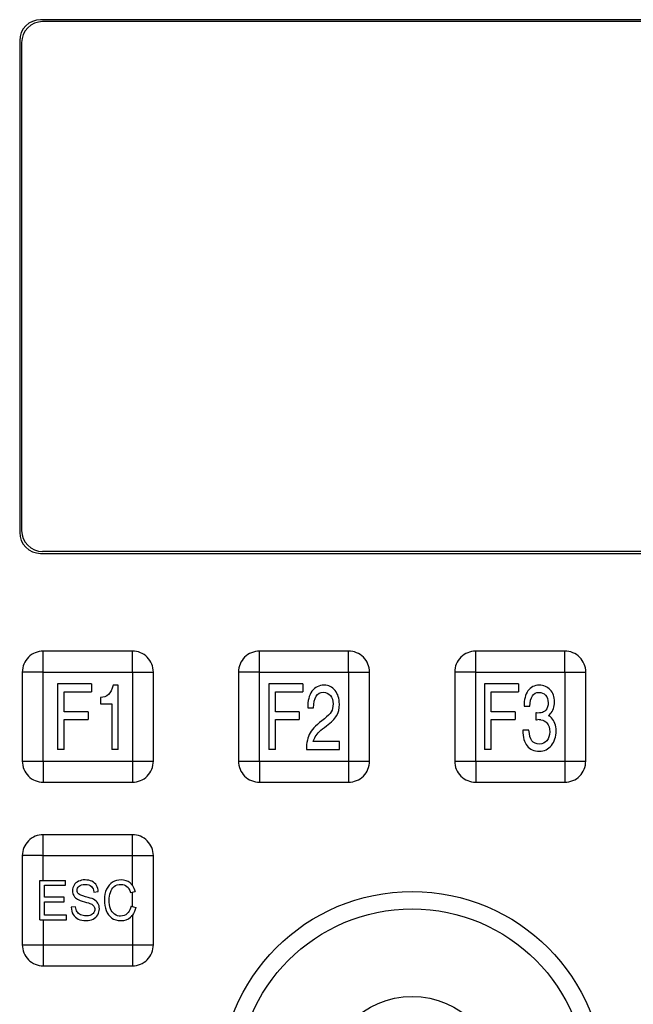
# Model space of a CAD drawing. Header units: millimetres. Extents: x 0 to 1400, y 0 to 1300.
# Tile 44 of 78: x 524 to 571, y 785 to 860. Entities that reach past the tile are written whole.
import ezdxf

# ---------------------------------------------------------------- set-up
doc = ezdxf.new("R2010")
doc.units = ezdxf.units.MM
doc.header["$LTSCALE"] = 84.740741
doc.layers.add('00_COMPONENTS', color=7, linetype='CONTINUOUS')

msp = doc.modelspace()

# ---------------------------------------------------------------- linework, layer by layer
at = {"layer": '00_COMPONENTS', "color": 7, "linetype": 'CONTINUOUS'}
for p, q in [((582.247, 859.633), (525.547, 859.633)), ((582.097, 859.483), (525.697, 859.483)), ((523.947, 858.033), (523.947, 820.533)), ((524.097, 857.883), (524.097, 820.683)), ((525.547, 818.933), (582.247, 818.933)), ((582.097, 819.083), (525.697, 819.083)), ((532.547, 811.483), (525.747, 811.483)), ((549.047, 811.483), (542.247, 811.483)), ((565.547, 811.483), (558.747, 811.483)), ((524.147, 809.883), (524.147, 803.083)), ((534.147, 803.083), (534.147, 809.883)), ((540.647, 809.883), (540.647, 803.083)), ((550.647, 803.083), (550.647, 809.883)), ((557.147, 809.883), (557.147, 803.083)), ((567.147, 803.083), (567.147, 809.883)), ((526.838, 808.983), (526.838, 803.983)), ((529.435, 808.983), (526.838, 808.983)), ((529.435, 808.983), (529.435, 808.384)), ((531.455, 808.881), (531.08, 808.881)), ((531.455, 803.983), (531.455, 808.881)), ((542.95, 808.983), (542.95, 803.983)), ((545.547, 808.983), (542.95, 808.983)), ((545.547, 808.983), (545.547, 808.384)), ((559.412, 808.983), (559.412, 803.983)), ((562.009, 808.983), (559.412, 808.983)), ((562.009, 808.983), (562.009, 808.384)), ((527.346, 806.857), (527.346, 808.384)), ((527.346, 808.384), (529.435, 808.384)), ((530.108, 807.949), (530.108, 807.459)), ((543.458, 806.857), (543.458, 808.384)), ((543.458, 808.384), (545.547, 808.384)), ((559.92, 806.857), (559.92, 808.384)), ((559.92, 808.384), (562.009, 808.384)), ((530.108, 807.459), (530.968, 807.459)), ((530.968, 807.459), (530.968, 803.983)), ((562.435, 807.272), (562.881, 807.272)), ((529.175, 806.857), (527.346, 806.857)), ((529.175, 806.857), (529.175, 806.258)), ((545.287, 806.857), (543.458, 806.857)), ((545.287, 806.857), (545.287, 806.258)), ((545.927, 807.15), (546.374, 807.15)), ((561.749, 806.857), (559.92, 806.857)), ((561.749, 806.857), (561.749, 806.258)), ((563.325, 806.779), (563.325, 806.245)), ((527.346, 803.983), (527.346, 806.258)), ((527.346, 806.258), (529.175, 806.258)), ((543.458, 803.983), (543.458, 806.258)), ((543.458, 806.258), (545.287, 806.258)), ((559.92, 803.983), (559.92, 806.258)), ((559.92, 806.258), (561.749, 806.258)), ((562.812, 805.459), (562.333, 805.459)), ((548.343, 804.578), (546.348, 804.578)), ((548.343, 803.983), (548.343, 804.578)), ((527.346, 803.983), (526.838, 803.983)), ((531.455, 803.983), (530.968, 803.983)), ((543.458, 803.983), (542.95, 803.983)), ((545.828, 803.983), (548.343, 803.983)), ((559.92, 803.983), (559.412, 803.983)), ((525.747, 801.483), (532.547, 801.483)), ((542.247, 801.483), (549.047, 801.483)), ((558.747, 801.483), (565.547, 801.483)), ((532.547, 797.483), (525.747, 797.483)), ((524.147, 795.883), (524.147, 789.083)), ((534.147, 789.083), (534.147, 795.883)), ((525.493, 790.983), (525.493, 793.983)), ((525.493, 793.983), (527.445, 793.983)), ((527.445, 793.629), (527.445, 793.983)), ((525.85, 792.71), (525.85, 793.629)), ((525.85, 793.629), (527.445, 793.629)), ((529.605, 793.109), (529.948, 793.138)), ((532.403, 793.068), (532.755, 793.16)), ((527.344, 792.71), (525.85, 792.71)), ((525.85, 791.337), (525.85, 792.358)), ((525.85, 792.358), (527.344, 792.358)), ((527.344, 792.358), (527.344, 792.71)), ((528.217, 791.98), (527.88, 791.947)), ((532.443, 792.035), (532.801, 791.935)), ((525.493, 790.983), (527.508, 790.983)), ((527.508, 791.337), (525.85, 791.337)), ((527.508, 790.983), (527.508, 791.337)), ((525.747, 787.483), (532.547, 787.483))]:
    msp.add_line(p, q, dxfattribs=at)
at = {"layer": '00_COMPONENTS', "color": 9, "linetype": 'CONTINUOUS'}
for p, q in [((525.747, 803.083), (525.747, 811.483)), ((542.247, 803.083), (542.247, 811.483)), ((558.747, 803.083), (558.747, 811.483)), ((525.747, 809.883), (534.147, 809.883)), ((532.547, 809.883), (532.547, 801.482)), ((542.247, 809.883), (550.647, 809.883)), ((549.047, 809.883), (549.047, 801.482)), ((558.747, 809.883), (567.147, 809.883)), ((565.547, 809.883), (565.547, 801.482)), ((524.146, 803.083), (532.547, 803.083)), ((540.646, 803.083), (549.047, 803.083)), ((557.146, 803.083), (565.547, 803.083)), ((525.747, 793.983), (525.747, 797.483)), ((525.747, 795.883), (534.147, 795.883)), ((532.547, 793.615), (532.547, 795.883)), ((532.547, 792.006), (532.547, 793.106)), ((525.747, 790.983), (525.747, 789.083)), ((532.547, 791.352), (532.547, 787.482)), ((524.146, 789.083), (532.547, 789.083))]:
    msp.add_line(p, q, dxfattribs=at)
at = {"layer": '00_COMPONENTS', "color": 7, "linetype": 'CONTINUOUS'}
for radius in [14.671, 13.339, 6.661]:
    msp.add_circle((553.897, 778.483), radius, dxfattribs=at)
for centre, radius, start, end in [((525.547, 858.033), 1.6, 90, 180), ((525.697, 857.883), 1.6, 90, 180), ((525.697, 820.683), 1.6, 180, 270), ((525.547, 820.533), 1.6, 180, 270), ((563.738, 807.331), 0.946, 306.59072, 317.51605), ((563.475, 803.38), 2.875, 84.99777, 89.93139)]:
    msp.add_arc(centre, radius, start, end, dxfattribs=at)
for points in [[(525.747, 811.483), (525.539, 811.483), (525.118, 811.399), (524.586, 811.044), (524.23, 810.512), (524.147, 810.091), (524.147, 809.883)], [(534.147, 809.883), (534.147, 810.091), (534.063, 810.512), (533.707, 811.044), (533.175, 811.4), (532.755, 811.483), (532.547, 811.483)], [(542.247, 811.483), (542.039, 811.483), (541.618, 811.399), (541.086, 811.044), (540.73, 810.512), (540.647, 810.091), (540.647, 809.883)], [(550.647, 809.883), (550.647, 810.091), (550.563, 810.512), (550.207, 811.044), (549.675, 811.4), (549.255, 811.483), (549.047, 811.483)], [(558.747, 811.483), (558.539, 811.483), (558.118, 811.399), (557.586, 811.044), (557.23, 810.512), (557.147, 810.091), (557.147, 809.883)], [(567.147, 809.883), (567.147, 810.091), (567.063, 810.512), (566.707, 811.044), (566.175, 811.4), (565.755, 811.483), (565.547, 811.483)], [(524.147, 803.083), (524.147, 802.875), (524.23, 802.454), (524.586, 801.922), (525.118, 801.566), (525.539, 801.483), (525.747, 801.483)], [(532.547, 801.483), (532.755, 801.483), (533.175, 801.566), (533.707, 801.922), (534.063, 802.454), (534.146, 802.875), (534.147, 803.083)], [(540.647, 803.083), (540.647, 802.875), (540.73, 802.454), (541.086, 801.922), (541.618, 801.566), (542.039, 801.483), (542.247, 801.483)], [(549.047, 801.483), (549.255, 801.483), (549.675, 801.566), (550.207, 801.922), (550.563, 802.454), (550.646, 802.875), (550.647, 803.083)], [(557.147, 803.083), (557.147, 802.875), (557.23, 802.454), (557.586, 801.922), (558.118, 801.566), (558.539, 801.483), (558.747, 801.483)], [(565.547, 801.483), (565.755, 801.483), (566.175, 801.566), (566.707, 801.922), (567.063, 802.454), (567.146, 802.875), (567.147, 803.083)], [(525.747, 797.483), (525.539, 797.483), (525.118, 797.399), (524.586, 797.044), (524.23, 796.512), (524.147, 796.091), (524.147, 795.883)], [(534.147, 795.883), (534.147, 796.091), (534.063, 796.512), (533.707, 797.044), (533.175, 797.4), (532.755, 797.483), (532.547, 797.483)], [(524.147, 789.083), (524.147, 788.875), (524.23, 788.454), (524.586, 787.922), (525.118, 787.566), (525.539, 787.483), (525.747, 787.483)], [(532.547, 787.483), (532.755, 787.483), (533.175, 787.566), (533.707, 787.922), (534.063, 788.454), (534.146, 788.875), (534.147, 789.083)]]:
    msp.add_open_spline(points, degree=3, knots=[0, 0, 0, 0, 0.250027, 0.499994, 0.749971, 1, 1, 1, 1], dxfattribs=at)
at = {"layer": '00_COMPONENTS', "color": 9, "linetype": 'CONTINUOUS'}
for points in [[(532.547, 809.883), (532.56, 809.895), (532.542, 809.939), (532.548, 809.99), (532.546, 810.044), (532.547, 810.116), (532.547, 810.205), (532.547, 810.347), (532.547, 810.524), (532.547, 810.734), (532.547, 810.907), (532.547, 811.044), (532.547, 811.145), (532.547, 811.243), (532.546, 811.323), (532.547, 811.384), (532.546, 811.424), (532.549, 811.458), (532.545, 811.473), (532.549, 811.483), (532.547, 811.483)], [(549.047, 809.883), (549.06, 809.895), (549.042, 809.939), (549.048, 809.99), (549.046, 810.044), (549.047, 810.116), (549.047, 810.205), (549.047, 810.347), (549.047, 810.524), (549.047, 810.734), (549.047, 810.907), (549.047, 811.044), (549.047, 811.145), (549.047, 811.243), (549.046, 811.323), (549.047, 811.384), (549.046, 811.424), (549.049, 811.458), (549.045, 811.473), (549.049, 811.483), (549.047, 811.483)], [(565.547, 809.883), (565.56, 809.895), (565.542, 809.939), (565.548, 809.99), (565.546, 810.044), (565.547, 810.116), (565.547, 810.205), (565.547, 810.347), (565.547, 810.524), (565.547, 810.734), (565.547, 810.907), (565.547, 811.044), (565.547, 811.145), (565.547, 811.243), (565.546, 811.323), (565.547, 811.384), (565.546, 811.424), (565.549, 811.458), (565.545, 811.473), (565.549, 811.483), (565.547, 811.483)], [(525.747, 809.883), (525.734, 809.896), (525.69, 809.878), (525.64, 809.884), (525.585, 809.883), (525.514, 809.883), (525.424, 809.883), (525.282, 809.883), (525.106, 809.883), (524.896, 809.883), (524.722, 809.883), (524.586, 809.883), (524.485, 809.883), (524.387, 809.883), (524.307, 809.883), (524.245, 809.883), (524.205, 809.882), (524.171, 809.885), (524.157, 809.881), (524.147, 809.885), (524.147, 809.883)], [(542.247, 809.883), (542.234, 809.896), (542.19, 809.878), (542.14, 809.884), (542.085, 809.883), (542.014, 809.883), (541.924, 809.883), (541.782, 809.883), (541.606, 809.883), (541.396, 809.883), (541.222, 809.883), (541.086, 809.883), (540.985, 809.883), (540.887, 809.883), (540.807, 809.883), (540.745, 809.883), (540.705, 809.882), (540.671, 809.885), (540.657, 809.881), (540.647, 809.885), (540.647, 809.883)], [(558.747, 809.883), (558.734, 809.896), (558.69, 809.878), (558.64, 809.884), (558.585, 809.883), (558.514, 809.883), (558.424, 809.883), (558.282, 809.883), (558.106, 809.883), (557.896, 809.883), (557.722, 809.883), (557.586, 809.883), (557.485, 809.883), (557.387, 809.883), (557.307, 809.883), (557.245, 809.883), (557.205, 809.882), (557.171, 809.885), (557.157, 809.881), (557.147, 809.885), (557.147, 809.883)], [(525.747, 803.083), (525.734, 803.071), (525.751, 803.027), (525.745, 802.976), (525.747, 802.921), (525.746, 802.85), (525.747, 802.761), (525.747, 802.618), (525.747, 802.442), (525.747, 802.232), (525.747, 802.059), (525.747, 801.922), (525.747, 801.821), (525.747, 801.723), (525.747, 801.643), (525.746, 801.582), (525.748, 801.541), (525.744, 801.507), (525.749, 801.493), (525.745, 801.483), (525.747, 801.483)], [(532.547, 803.083), (532.559, 803.07), (532.603, 803.088), (532.654, 803.082), (532.708, 803.083), (532.78, 803.083), (532.869, 803.083), (533.011, 803.083), (533.188, 803.083), (533.398, 803.083), (533.571, 803.083), (533.708, 803.083), (533.808, 803.083), (533.907, 803.083), (533.986, 803.083), (534.048, 803.083), (534.088, 803.084), (534.122, 803.081), (534.136, 803.085), (534.147, 803.081), (534.147, 803.083)], [(542.247, 803.083), (542.234, 803.071), (542.251, 803.027), (542.245, 802.976), (542.247, 802.921), (542.246, 802.85), (542.247, 802.761), (542.247, 802.618), (542.247, 802.442), (542.247, 802.232), (542.247, 802.059), (542.247, 801.922), (542.247, 801.821), (542.247, 801.723), (542.247, 801.643), (542.246, 801.582), (542.248, 801.541), (542.244, 801.507), (542.249, 801.493), (542.245, 801.483), (542.247, 801.483)], [(549.047, 803.083), (549.059, 803.07), (549.103, 803.088), (549.154, 803.082), (549.208, 803.083), (549.28, 803.083), (549.369, 803.083), (549.511, 803.083), (549.688, 803.083), (549.898, 803.083), (550.071, 803.083), (550.208, 803.083), (550.308, 803.083), (550.407, 803.083), (550.486, 803.083), (550.548, 803.083), (550.588, 803.084), (550.622, 803.081), (550.636, 803.085), (550.647, 803.081), (550.647, 803.083)], [(558.747, 803.083), (558.734, 803.071), (558.751, 803.027), (558.745, 802.976), (558.747, 802.921), (558.746, 802.85), (558.747, 802.761), (558.747, 802.618), (558.747, 802.442), (558.747, 802.232), (558.747, 802.059), (558.747, 801.922), (558.747, 801.821), (558.747, 801.723), (558.747, 801.643), (558.746, 801.582), (558.748, 801.541), (558.744, 801.507), (558.749, 801.493), (558.745, 801.483), (558.747, 801.483)], [(565.547, 803.083), (565.559, 803.07), (565.603, 803.088), (565.654, 803.082), (565.708, 803.083), (565.78, 803.083), (565.869, 803.083), (566.011, 803.083), (566.188, 803.083), (566.398, 803.083), (566.571, 803.083), (566.708, 803.083), (566.808, 803.083), (566.907, 803.083), (566.986, 803.083), (567.048, 803.083), (567.088, 803.084), (567.122, 803.081), (567.136, 803.085), (567.147, 803.081), (567.147, 803.083)], [(532.547, 795.883), (532.56, 795.895), (532.542, 795.939), (532.548, 795.99), (532.546, 796.044), (532.547, 796.116), (532.547, 796.205), (532.547, 796.347), (532.547, 796.524), (532.547, 796.734), (532.547, 796.907), (532.547, 797.044), (532.547, 797.145), (532.547, 797.243), (532.546, 797.323), (532.547, 797.384), (532.546, 797.424), (532.549, 797.458), (532.545, 797.473), (532.549, 797.483), (532.547, 797.483)], [(525.747, 795.883), (525.734, 795.896), (525.69, 795.878), (525.64, 795.884), (525.585, 795.883), (525.514, 795.883), (525.424, 795.883), (525.282, 795.883), (525.106, 795.883), (524.896, 795.883), (524.722, 795.883), (524.586, 795.883), (524.485, 795.883), (524.387, 795.883), (524.307, 795.883), (524.245, 795.883), (524.205, 795.882), (524.171, 795.885), (524.157, 795.881), (524.147, 795.885), (524.147, 795.883)], [(525.747, 789.083), (525.734, 789.071), (525.751, 789.027), (525.745, 788.976), (525.747, 788.921), (525.746, 788.85), (525.747, 788.761), (525.747, 788.618), (525.747, 788.442), (525.747, 788.232), (525.747, 788.059), (525.747, 787.922), (525.747, 787.821), (525.747, 787.723), (525.747, 787.643), (525.746, 787.582), (525.748, 787.541), (525.744, 787.507), (525.749, 787.493), (525.745, 787.483), (525.747, 787.483)], [(532.547, 789.083), (532.559, 789.07), (532.603, 789.088), (532.654, 789.082), (532.708, 789.083), (532.78, 789.083), (532.869, 789.083), (533.011, 789.083), (533.188, 789.083), (533.398, 789.083), (533.571, 789.083), (533.708, 789.083), (533.808, 789.083), (533.907, 789.083), (533.986, 789.083), (534.048, 789.083), (534.088, 789.084), (534.122, 789.081), (534.136, 789.085), (534.147, 789.081), (534.147, 789.083)]]:
    msp.add_open_spline(points, degree=3, knots=[0, 0, 0, 0, 0.033791, 0.067165, 0.100827, 0.134443, 0.201498, 0.268311, 0.401091, 0.532512, 0.662128, 0.726004, 0.788993, 0.850701, 0.910285, 0.93867, 0.965269, 0.988176, 0.996476, 1, 1, 1, 1], dxfattribs=at)
at = {"layer": '00_COMPONENTS', "color": 7, "linetype": 'CONTINUOUS'}
for points in [[(531.08, 808.881), (531.004, 808.558), (530.884, 808.32), (530.726, 808.167)], [(547.182, 808.881), (546.784, 808.881), (546.473, 808.724), (546.251, 808.419)], [(548.018, 808.474), (547.8, 808.745), (547.522, 808.881), (547.182, 808.881)], [(563.593, 808.881), (563.223, 808.881), (562.937, 808.738), (562.736, 808.459)], [(564.435, 808.531), (564.221, 808.762), (563.94, 808.881), (563.593, 808.881)], [(530.726, 808.167), (530.568, 808.014), (530.361, 807.942), (530.108, 807.949)], [(546.251, 808.419), (546.027, 808.112), (545.92, 807.687), (545.927, 807.15)], [(546.374, 807.15), (546.381, 807.531), (546.45, 807.826), (546.58, 808.034)], [(546.58, 808.034), (546.71, 808.241), (546.889, 808.347), (547.119, 808.347)], [(547.119, 808.347), (547.335, 808.347), (547.514, 808.262), (547.654, 808.095)], [(547.654, 808.095), (547.792, 807.932), (547.864, 807.718), (547.864, 807.456)], [(548.343, 807.439), (548.343, 807.86), (548.233, 808.207), (548.018, 808.474)], [(562.736, 808.459), (562.534, 808.18), (562.435, 807.782), (562.435, 807.272)], [(562.881, 807.272), (562.892, 807.626), (562.955, 807.891), (563.072, 808.069)], [(563.072, 808.069), (563.187, 808.245), (563.353, 808.337), (563.573, 808.337)], [(563.573, 808.337), (563.777, 808.337), (563.945, 808.262), (564.078, 808.116)], [(564.078, 808.116), (564.21, 807.969), (564.277, 807.779), (564.277, 807.548)], [(564.756, 807.612), (564.756, 807.993), (564.649, 808.299), (564.435, 808.531)], [(547.864, 807.456), (547.864, 807.207), (547.815, 807.003), (547.722, 806.844)], [(548.134, 806.548), (548.272, 806.779), (548.343, 807.078), (548.343, 807.439)], [(564.277, 807.548), (564.277, 807.303), (564.213, 807.112), (564.091, 806.975)], [(564.436, 806.692), (564.649, 806.925), (564.756, 807.231), (564.756, 807.612)], [(547.722, 806.844), (547.629, 806.684), (547.453, 806.51), (547.197, 806.322)], [(547.354, 805.778), (547.736, 806.058), (547.996, 806.316), (548.134, 806.548)], [(563.499, 806.762), (563.42, 806.762), (563.361, 806.765), (563.325, 806.779)], [(563.731, 806.781), (563.654, 806.769), (563.575, 806.762), (563.499, 806.762)], [(564.091, 806.975), (563.999, 806.871), (563.879, 806.806), (563.731, 806.781)], [(564.537, 806.384), (564.468, 806.456), (564.389, 806.517), (564.302, 806.571)], [(547.197, 806.322), (546.667, 805.932), (546.307, 805.571), (546.115, 805.246)], [(546.504, 804.945), (546.654, 805.197), (546.937, 805.473), (547.354, 805.778)], [(563.325, 806.245), (563.351, 806.252), (563.402, 806.255), (563.478, 806.255)], [(563.726, 806.244), (563.912, 806.228), (564.065, 806.146), (564.184, 806.002)], [(564.184, 806.002), (564.323, 805.833), (564.394, 805.609), (564.394, 805.323)], [(564.881, 805.412), (564.881, 805.82), (564.767, 806.143), (564.537, 806.384)], [(546.115, 805.246), (545.922, 804.918), (545.828, 804.497), (545.828, 803.983)], [(546.348, 804.578), (546.389, 804.714), (546.44, 804.837), (546.504, 804.945)], [(562.333, 805.459), (562.351, 804.915), (562.466, 804.51), (562.675, 804.246)], [(563.039, 804.639), (562.915, 804.803), (562.838, 805.078), (562.812, 805.459)], [(564.394, 805.323), (564.394, 805.051), (564.32, 804.826), (564.175, 804.652)], [(564.524, 804.287), (564.761, 804.578), (564.881, 804.952), (564.881, 805.412)], [(562.675, 804.246), (562.884, 803.983), (563.193, 803.85), (563.606, 803.85)], [(563.619, 804.394), (563.356, 804.394), (563.162, 804.476), (563.039, 804.639)], [(563.606, 803.85), (563.978, 803.85), (564.284, 803.993), (564.524, 804.287)], [(564.175, 804.652), (564.032, 804.48), (563.846, 804.394), (563.619, 804.394)], [(528.438, 793.931), (528.288, 793.862), (528.176, 793.762), (528.099, 793.631)], [(528.933, 794.034), (528.751, 794.034), (528.585, 793.999), (528.438, 793.931)], [(528.474, 793.551), (528.574, 793.639), (528.73, 793.684), (528.948, 793.684)], [(529.462, 793.926), (529.309, 793.997), (529.132, 794.034), (528.933, 794.034)], [(528.948, 793.684), (529.154, 793.684), (529.311, 793.635), (529.417, 793.538)], [(529.815, 793.61), (529.732, 793.75), (529.614, 793.854), (529.462, 793.926)], [(531.033, 793.852), (530.834, 793.731), (530.681, 793.555), (530.574, 793.322)], [(531.688, 794.034), (531.449, 794.034), (531.232, 793.973), (531.033, 793.852)], [(531.16, 793.529), (531.3, 793.639), (531.473, 793.694), (531.681, 793.694)], [(531.681, 793.694), (531.861, 793.694), (532.011, 793.643), (532.13, 793.544)], [(532.369, 793.804), (532.186, 793.956), (531.957, 794.034), (531.688, 794.034)], [(532.547, 793.615), (532.495, 793.686), (532.436, 793.749), (532.369, 793.804)], [(528.099, 793.631), (528.021, 793.5), (527.983, 793.359), (527.983, 793.207)], [(527.983, 793.207), (527.983, 793.068), (528.014, 792.943), (528.077, 792.833)], [(528.327, 793.234), (528.327, 793.357), (528.375, 793.463), (528.474, 793.551)], [(528.432, 792.967), (528.362, 793.038), (528.327, 793.125), (528.327, 793.234)], [(528.97, 792.753), (528.679, 792.827), (528.5, 792.898), (528.432, 792.967)], [(529.417, 793.538), (529.524, 793.441), (529.587, 793.297), (529.605, 793.109)], [(529.948, 793.138), (529.94, 793.314), (529.896, 793.471), (529.815, 793.61)], [(530.574, 793.322), (530.467, 793.089), (530.414, 792.816), (530.414, 792.505)], [(530.782, 792.507), (530.782, 792.704), (530.81, 792.896), (530.866, 793.083)], [(530.866, 793.083), (530.922, 793.269), (531.02, 793.418), (531.16, 793.529)], [(532.13, 793.544), (532.248, 793.445), (532.34, 793.285), (532.403, 793.068)], [(532.547, 793.615), (532.639, 793.489), (532.708, 793.337), (532.755, 793.16)], [(528.077, 792.833), (528.139, 792.722), (528.237, 792.628), (528.365, 792.553)], [(528.365, 792.553), (528.465, 792.495), (528.638, 792.432), (528.887, 792.366)], [(528.887, 792.366), (529.134, 792.301), (529.294, 792.252), (529.367, 792.22)], [(529.568, 792.561), (529.46, 792.616), (529.261, 792.679), (528.97, 792.753)], [(529.367, 792.22), (529.48, 792.172), (529.561, 792.113), (529.61, 792.042)], [(529.916, 792.255), (529.841, 792.379), (529.725, 792.481), (529.568, 792.561)], [(530.029, 791.83), (530.029, 791.99), (529.99, 792.133), (529.916, 792.255)], [(530.414, 792.505), (530.414, 792.219), (530.46, 791.951), (530.556, 791.701)], [(530.882, 791.838), (530.815, 792.029), (530.782, 792.252), (530.782, 792.507)], [(527.88, 791.947), (527.883, 791.746), (527.933, 791.566), (528.027, 791.407)], [(528.027, 791.407), (528.121, 791.247), (528.25, 791.128), (528.415, 791.05)], [(528.327, 791.609), (528.268, 791.705), (528.231, 791.828), (528.217, 791.98)], [(528.6, 791.375), (528.476, 791.435), (528.386, 791.513), (528.327, 791.609)], [(529.607, 791.54), (529.556, 791.462), (529.478, 791.4), (529.375, 791.356)], [(529.684, 791.797), (529.684, 791.703), (529.659, 791.617), (529.607, 791.54)], [(529.61, 792.042), (529.659, 791.973), (529.684, 791.892), (529.684, 791.797)], [(529.905, 791.378), (529.987, 791.519), (530.029, 791.671), (530.029, 791.83)], [(530.556, 791.701), (530.651, 791.452), (530.79, 791.259), (530.972, 791.128)], [(531.194, 791.412), (531.053, 791.507), (530.948, 791.648), (530.882, 791.838)], [(531.653, 791.271), (531.488, 791.271), (531.335, 791.319), (531.194, 791.412)], [(532.162, 791.464), (532.022, 791.335), (531.852, 791.271), (531.653, 791.271)], [(532.405, 791.879), (532.351, 791.702), (532.27, 791.563), (532.162, 791.464)], [(532.443, 792.035), (532.433, 791.98), (532.42, 791.928), (532.405, 791.879)], [(532.801, 791.935), (532.747, 791.7), (532.662, 791.506), (532.547, 791.352)], [(528.415, 791.05), (528.581, 790.973), (528.786, 790.932), (529.031, 790.932)], [(529.014, 791.288), (528.859, 791.288), (528.721, 791.316), (528.6, 791.375)], [(529.375, 791.356), (529.27, 791.31), (529.15, 791.288), (529.014, 791.288)], [(529.031, 790.932), (529.222, 790.932), (529.395, 790.973), (529.55, 791.049)], [(529.55, 791.049), (529.705, 791.126), (529.823, 791.237), (529.905, 791.378)], [(530.972, 791.128), (531.154, 790.997), (531.392, 790.932), (531.683, 790.932)], [(531.683, 790.932), (531.963, 790.932), (532.2, 791.016), (532.396, 791.188)], [(532.396, 791.188), (532.451, 791.236), (532.501, 791.291), (532.547, 791.352)]]:
    msp.add_open_spline(points, degree=3, dxfattribs=at)

doc.saveas('drawing.dxf')
